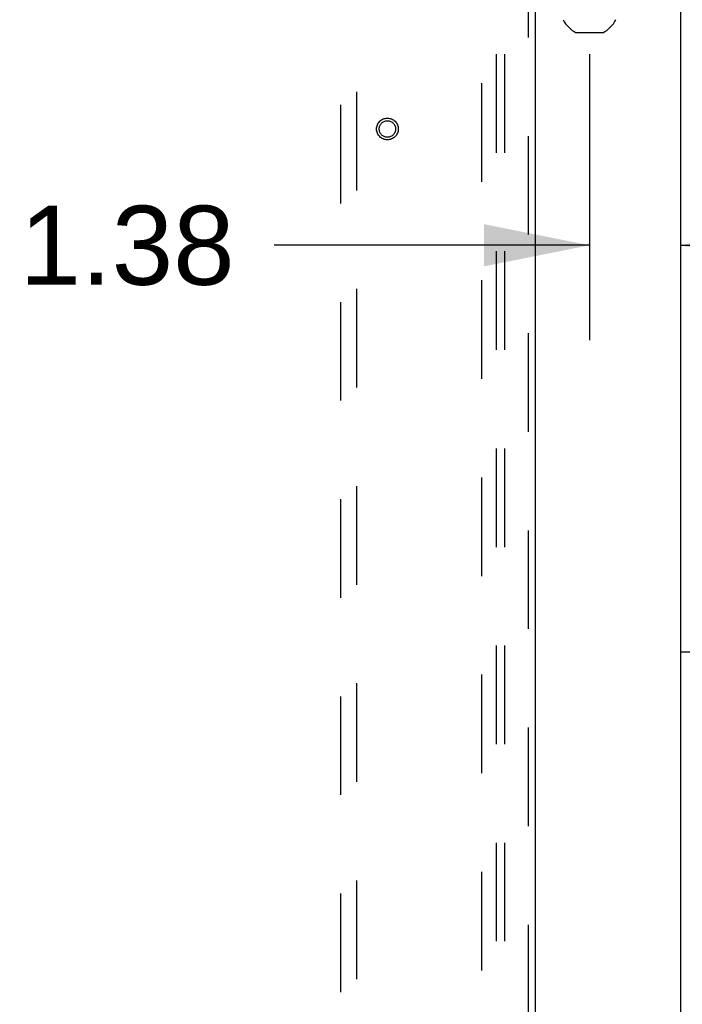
# Model space of a CAD drawing. Header units: inches. Extents: x 0 to 270, y 0 to 175.
# Tile 80 of 95: x 101 to 111, y 90 to 105. Entities that reach past the tile are written whole.
import ezdxf

# ---------------------------------------------------------------- set-up
doc = ezdxf.new("R2010")
doc.units = ezdxf.units.IN
doc.header["$LTSCALE"] = 14.84127
doc.header["$MEASUREMENT"] = 0
doc.linetypes.add('HIDDEN', pattern=[0.2, 0.1, -0.1])
doc.layers.get('0').update_dxf_attribs({"linetype": 'CONTINUOUS'})
for name, color, linetype in [('DEFAULT_2', 8, 'HIDDEN'), ('DIMENSIONS', 7, 'CONTINUOUS'), ('RIGHT_OR_MAIN_DOOR_ASSEMBLY', 7, 'CONTINUOUS'), ('SUBPANELS', 7, 'CONTINUOUS')]:
    doc.layers.add(name, color=color, linetype=linetype)
doc.styles.get("Standard").update_dxf_attribs({"font": 'arial.ttf'})
doc.dimstyles.new('DIMSTYLE_1', dxfattribs={"dimtxt": 1.190476, "dimasz": 1.587302, "dimexe": 0.09, "dimexo": 0.07, "dimgap": 0.0375, "dimtad": 0, "dimtih": 1, "dimtoh": 1, "dimzin": 4, "dimdsep": 46, "dimtxsty": 'Standard', "dimblk": '_FILLED', "dimblk1": '_FILLED', "dimblk2": '_FILLED', "dimcen": 0.09, "dimadec": 3, "dimazin": 1, "dimtfac": 1, "dimtdec": 3, "dimtofl": 0, "dimtmove": 0, "dimatfit": 3, "dimldrblk": '_FILLED', "dimfxl": 0, "dimtolj": 1, "dimtzin": 4, "dimarcsym": 0})

# ---------------------------------------------------------------- blocks, each defined once
blk = doc.blocks.new('_FILLED')
at = {"color": 0, "linetype": 'ByBlock'}
blk.add_solid([(0, 0), (-1, 0.2), (-1, -0.2)], dxfattribs=at)
blk = doc.blocks.new('*D20')
at = {"layer": 'DIMENSIONS', "color": 2, "linetype": 'Continuous'}
for p, q in [((109.59, 104.606), (109.59, 100.299)), ((109.59, 101.727), (104.844, 101.727)), ((110.965, 101.727), (114.139, 101.727))]:
    blk.add_line(p, q, dxfattribs=at)
at = {"layer": 'DIMENSIONS', "color": 2, "linetype": 'Continuous', "xscale": 1.5873015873, "yscale": 1.5873015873, "zscale": 1.5873015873}
blk.add_blockref('_FILLED', (109.59, 101.727), dxfattribs=at)
at = {"layer": 'DIMENSIONS', "color": 2, "linetype": 'Continuous', "xscale": 1.5873015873, "yscale": 1.5873015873, "zscale": 1.5873015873, "rotation": 180}
blk.add_blockref('_FILLED', (110.965, 101.727), dxfattribs=at)
at = {"layer": 'DIMENSIONS', "color": 2, "linetype": 'Continuous', "insert": (104.248, 102.322), "char_height": 1.1905, "width": 3.23509, "attachment_point": 3, "line_spacing_factor": 0.9}
blk.add_mtext('1.38', dxfattribs=at)

msp = doc.modelspace()

# ---------------------------------------------------------------- linework, layer by layer
at = {"color": 3, "linetype": 'Continuous'}
for q in [(110.9649, 119.4774), (112.0979, 95.6034)]:
    msp.add_line((110.9649, 95.6034), q, dxfattribs=at)
at = {"color": 7, "linetype": 'Continuous'}
for p, q in [((109.7885, 104.9254), (109.3913, 104.9254)), ((110.9649, 47.6654), (110.9649, 95.6034))]:
    msp.add_line(p, q, dxfattribs=at)
for start, end in [(206.63185, 243.36815), (296.63185, 333.36815)]:
    msp.add_arc((109.5899, 105.3214), 0.443, start, end, dxfattribs=at)
at = {"layer": 'DEFAULT_2', "color": 8, "linetype": 'HIDDEN'}
msp.add_line((107.9649, 116.0404), (107.9649, 55.0404), dxfattribs=at)
at = {"layer": 'RIGHT_OR_MAIN_DOOR_ASSEMBLY', "color": 8, "linetype": 'HIDDEN'}
for p, q in [((108.6734, 54.3944), (108.6734, 116.6864)), ((105.8399, 115.7129), (105.8399, 87.7111)), ((106.0899, 87.7111), (106.0899, 115.7129))]:
    msp.add_line(p, q, dxfattribs=at)
at = {"layer": 'RIGHT_OR_MAIN_DOOR_ASSEMBLY', "color": 3, "linetype": 'Continuous'}
msp.add_line((108.7774, 54.3944), (108.7774, 116.6864), dxfattribs=at)
at = {"layer": 'RIGHT_OR_MAIN_DOOR_ASSEMBLY', "color": 8, "linetype": 'HIDDEN'}
for radius in [0.1635, 0.124]:
    msp.add_circle((106.5484, 103.4774), radius, dxfattribs=at)
at = {"layer": 'SUBPANELS', "color": 8, "linetype": 'HIDDEN'}
for p, q in [((108.1836, 113.5091), (108.1836, 57.5716)), ((108.3086, 113.5091), (108.3086, 57.5716))]:
    msp.add_line(p, q, dxfattribs=at)

# ---------------------------------------------------------------- dimensions: what is measured, and where the dimension line sits
at = {"layer": 'DIMENSIONS', "color": 2, "linetype": 'Continuous'}
dim = msp.add_linear_dim(base=(109.589891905, 101.7271377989), p1=(110.964891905, 116.25911945), p2=(109.589891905, 104.6762583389), angle=180, dimstyle='DIMSTYLE_1', dxfattribs=at)
dim.commit()
dim.dimension.update_dxf_attribs({"geometry": '*D20', "text_midpoint": (102.6801905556, 101.7204972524), "dimtype": 160})

doc.saveas('drawing.dxf')
